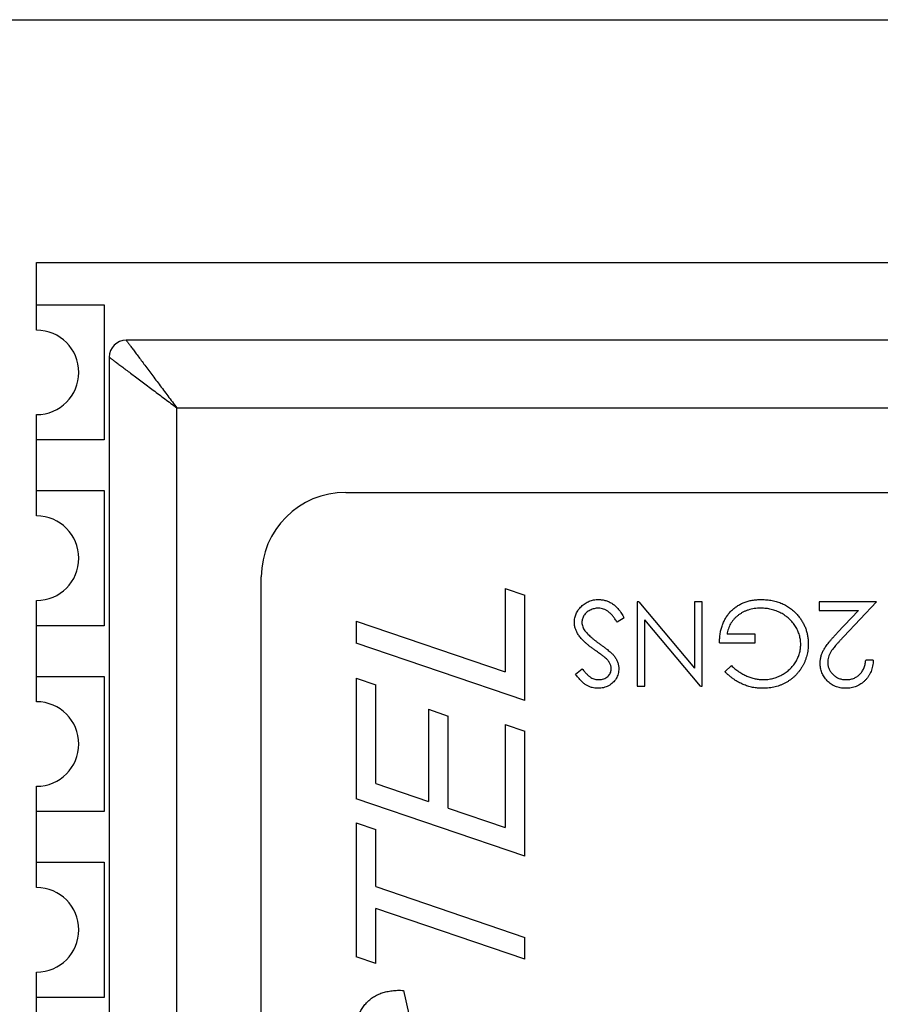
# Model space of a CAD drawing. Header units: millimetres. Extents: x 47 to 165, y 210 to 378.
# Tile 5 of 10: x 102.53 to 107.63, y 318.85 to 324.68. Entities that reach past the tile are written whole.
import ezdxf

# ---------------------------------------------------------------- set-up
doc = ezdxf.new("R2010")
doc.units = ezdxf.units.MM
doc.header["$LTSCALE"] = 0.1
doc.layers.get('0').update_dxf_attribs({"linetype": 'CONTINUOUS'})

msp = doc.modelspace()

# ---------------------------------------------------------------- linework, layer by layer
at = {"color": 7, "linetype": 'Continuous'}
for p, q in [((98.4451, 324.6782), (151.9951, 324.6782)), ((102.6314, 323.24), (112.3314, 323.24)), ((102.6314, 322.84), (102.6314, 323.24)), ((102.6314, 322.99), (103.0314, 322.99)), ((103.0314, 322.99), (103.0314, 322.19)), ((111.8014, 322.78), (103.1614, 322.78)), ((103.0614, 322.68), (103.0614, 313.7)), ((103.4614, 322.38), (111.5014, 322.38)), ((103.4614, 314), (103.4614, 322.38)), ((102.6314, 321.74), (102.6314, 322.34)), ((103.0314, 322.19), (102.6314, 322.19)), ((102.6314, 321.89), (103.0314, 321.89)), ((103.0314, 321.89), (103.0314, 321.09)), ((104.4614, 321.88), (110.5014, 321.88)), ((103.9614, 315), (103.9614, 321.38)), ((105.4051, 321.3112), (105.522, 321.2714)), ((105.4051, 321.3112), (105.4051, 320.8177)), ((105.522, 320.648), (105.522, 321.2714)), ((102.6314, 320.64), (102.6314, 321.24)), ((106.1962, 321.2325), (106.186, 321.2325)), ((106.186, 321.2325), (106.186, 320.7325)), ((106.1962, 321.2325), (106.5258, 320.8399)), ((106.5706, 321.2325), (106.5258, 321.2325)), ((106.5258, 321.2325), (106.5258, 320.8399)), ((106.5706, 320.7325), (106.5706, 321.2325)), ((107.6027, 321.2325), (107.2629, 321.2325)), ((107.2629, 321.2325), (107.2629, 321.1812)), ((107.6027, 321.2325), (107.4088, 321.0256)), ((106.1091, 321.1361), (106.0668, 321.1107)), ((107.2629, 321.1812), (107.4956, 321.1812)), ((107.3705, 321.0477), (107.4956, 321.1812)), ((103.0314, 321.09), (102.6314, 321.09)), ((104.522, 321.1178), (105.4051, 320.8177)), ((104.522, 321.1178), (104.522, 320.9879)), ((106.5612, 320.7325), (106.2309, 321.126)), ((106.2309, 320.7325), (106.2309, 321.126)), ((106.8847, 321.0402), (106.7181, 321.0402)), ((106.8847, 320.9889), (106.8847, 321.0402)), ((105.522, 320.648), (104.522, 320.9879)), ((106.6732, 320.9889), (106.8847, 320.9889)), ((106.7053, 320.8179), (106.7437, 320.8543)), ((107.5835, 320.8864), (107.5386, 320.8864)), ((102.6314, 320.79), (103.0314, 320.79)), ((103.0314, 320.79), (103.0314, 319.99)), ((105.8206, 320.8043), (105.8612, 320.8351)), ((104.522, 320.7801), (104.6389, 320.7403)), ((104.522, 320.7801), (104.522, 320.0658)), ((104.6389, 320.1559), (104.6389, 320.7403)), ((106.186, 320.7325), (106.2309, 320.7325)), ((106.5612, 320.7325), (106.5706, 320.7325)), ((104.9506, 320.5955), (105.0675, 320.5557)), ((104.9506, 320.5955), (104.9506, 320.05)), ((105.0675, 320.0102), (105.0675, 320.5557)), ((105.4051, 320.506), (105.522, 320.4662)), ((105.4051, 320.506), (105.4051, 319.8956)), ((105.522, 319.7259), (105.522, 320.4662)), ((104.6389, 320.1559), (104.9506, 320.05)), ((102.6314, 319.54), (102.6314, 320.14)), ((105.522, 319.7259), (104.522, 320.0658)), ((103.0314, 319.99), (102.6314, 319.99)), ((105.0675, 320.0102), (105.4051, 319.8956)), ((104.522, 319.923), (104.6389, 319.8832)), ((104.522, 319.923), (104.522, 319.1308)), ((104.6389, 319.5455), (104.6389, 319.8832)), ((102.6314, 319.69), (103.0314, 319.69)), ((103.0314, 319.69), (103.0314, 318.89)), ((104.6389, 319.5455), (105.522, 319.2454)), ((105.522, 319.1155), (104.6389, 319.4157)), ((104.6389, 319.091), (104.6389, 319.4157)), ((105.522, 319.1155), (105.522, 319.2454)), ((104.6389, 319.091), (104.522, 319.1308)), ((102.6314, 318.44), (102.6314, 319.04)), ((104.8029, 318.9313), (104.8337, 318.7911)), ((103.0314, 318.89), (102.6314, 318.89))]:
    msp.add_line(p, q, dxfattribs=at)
for centre, radius, start, end in [((102.6314, 322.59), 0.25, 270, 90), ((103.1614, 322.68), 0.1, 90, 180), ((104.4614, 321.38), 0.5, 90, 180), ((102.6314, 321.49), 0.25, 270, 90), ((102.6314, 320.39), 0.25, 270, 90), ((102.6314, 319.29), 0.25, 270, 90)]:
    msp.add_arc(centre, radius, start, end, dxfattribs=at)
for points, knots in [([(103.1614, 322.78), (103.1613, 322.78), (103.1617, 322.7796), (103.1618, 322.7793), (103.1625, 322.7784), (103.1637, 322.7769), (103.1658, 322.7741), (103.169, 322.7699), (103.173, 322.7645), (103.1778, 322.7581), (103.1834, 322.7507), (103.1923, 322.7388), (103.205, 322.7219), (103.222, 322.6993), (103.241, 322.6739), (103.2617, 322.6462), (103.2839, 322.6166), (103.3157, 322.5743), (103.3574, 322.5188), (103.4087, 322.45), (103.4435, 322.4033), (103.4614, 322.38)], [0, 0, 0, 0, 0.000361, 0.001506, 0.003425, 0.006108, 0.013726, 0.024277, 0.037658, 0.053746, 0.072418, 0.093546, 0.142571, 0.199556, 0.263317, 0.332816, 0.407073, 0.485264, 0.650433, 0.823446, 1, 1, 1, 1]), ([(103.0614, 322.68), (103.0614, 322.68), (103.0618, 322.6797), (103.0621, 322.6795), (103.0629, 322.6788), (103.0645, 322.6777), (103.0673, 322.6755), (103.0715, 322.6724), (103.0768, 322.6684), (103.0832, 322.6636), (103.0907, 322.658), (103.1025, 322.6491), (103.1195, 322.6364), (103.1421, 322.6194), (103.1675, 322.6004), (103.1952, 322.5796), (103.2248, 322.5574), (103.2671, 322.5257), (103.3225, 322.4839), (103.3913, 322.4327), (103.438, 322.3978), (103.4614, 322.38)], [0, 0, 0, 0, 0.000359, 0.001503, 0.003421, 0.006104, 0.013723, 0.024275, 0.037657, 0.053746, 0.072418, 0.093547, 0.14257, 0.199554, 0.263315, 0.332814, 0.407072, 0.485263, 0.650433, 0.823446, 1, 1, 1, 1]), ([(105.8142, 321.11), (105.8143, 321.1145), (105.8145, 321.1234), (105.8166, 321.1364), (105.8198, 321.1491), (105.8245, 321.1612), (105.8303, 321.173), (105.8376, 321.1841), (105.846, 321.195), (105.8558, 321.2051), (105.8664, 321.2145), (105.8777, 321.2228), (105.8895, 321.2298), (105.9019, 321.2354), (105.9149, 321.2399), (105.9284, 321.2431), (105.9426, 321.245), (105.9522, 321.2452), (105.9571, 321.2453)], [0, 0, 0, 0, 0.061495, 0.121796, 0.180952, 0.240299, 0.299757, 0.3608, 0.423165, 0.488346, 0.553642, 0.617281, 0.680182, 0.742142, 0.804628, 0.868236, 0.933008, 1, 1, 1, 1]), ([(105.9571, 321.1941), (105.9527, 321.1939), (105.944, 321.1937), (105.9312, 321.1914), (105.9188, 321.1877), (105.9069, 321.1826), (105.896, 321.1764), (105.8862, 321.169), (105.878, 321.1605), (105.8711, 321.1512), (105.8658, 321.1412), (105.8618, 321.1309), (105.8596, 321.1202), (105.8593, 321.113), (105.8591, 321.1093)], [0, 0, 0, 0, 0.091295, 0.180992, 0.270379, 0.360478, 0.448694, 0.532623, 0.614316, 0.694491, 0.772638, 0.849284, 0.923941, 1, 1, 1, 1]), ([(105.9571, 321.2453), (105.9608, 321.2453), (105.9683, 321.2451), (105.9794, 321.2438), (105.9903, 321.242), (106.0008, 321.2391), (106.0111, 321.2356), (106.0211, 321.2313), (106.0309, 321.2262), (106.0404, 321.2203), (106.0498, 321.2134), (106.0587, 321.2054), (106.0677, 321.1965), (106.0764, 321.1865), (106.0849, 321.1754), (106.0932, 321.1633), (106.1013, 321.1501), (106.1065, 321.1408), (106.1091, 321.1361)], [0, 0, 0, 0, 0.057207, 0.113694, 0.169175, 0.224155, 0.278714, 0.333787, 0.389234, 0.445813, 0.503694, 0.564283, 0.627963, 0.694643, 0.765377, 0.839615, 0.917539, 1, 1, 1, 1]), ([(106.0668, 321.1107), (106.0629, 321.1173), (106.0554, 321.1299), (106.0428, 321.147), (106.0298, 321.1614), (106.0162, 321.1733), (106.0022, 321.1826), (105.9876, 321.1892), (105.9725, 321.1933), (105.9622, 321.1938), (105.9571, 321.1941)], [0, 0, 0, 0, 0.159004, 0.304646, 0.438547, 0.562322, 0.677433, 0.786897, 0.893611, 1, 1, 1, 1]), ([(106.6732, 320.9889), (106.6734, 320.9985), (106.6739, 321.0172), (106.6773, 321.0445), (106.6827, 321.0702), (106.69, 321.0945), (106.6996, 321.1173), (106.7112, 321.1385), (106.7251, 321.1582), (106.7408, 321.1763), (106.7583, 321.1925), (106.7773, 321.2067), (106.7978, 321.2187), (106.8197, 321.2285), (106.843, 321.2361), (106.8677, 321.2415), (106.8938, 321.2447), (106.9117, 321.2451), (106.9209, 321.2453)], [0, 0, 0, 0, 0.071272, 0.139493, 0.204635, 0.267406, 0.328446, 0.388397, 0.447734, 0.507392, 0.566768, 0.625478, 0.684067, 0.743248, 0.804033, 0.866499, 0.931723, 1, 1, 1, 1]), ([(106.917, 321.1941), (106.9105, 321.1939), (106.8978, 321.1937), (106.8791, 321.1916), (106.8611, 321.1884), (106.8439, 321.1836), (106.8275, 321.1776), (106.8118, 321.1702), (106.7969, 321.1614), (106.7829, 321.1514), (106.7699, 321.1404), (106.7582, 321.1285), (106.748, 321.1157), (106.739, 321.1022), (106.7317, 321.0879), (106.7256, 321.0727), (106.7209, 321.0568), (106.719, 321.0458), (106.7181, 321.0402)], [0, 0, 0, 0, 0.070637, 0.138708, 0.204939, 0.269469, 0.332671, 0.395498, 0.457967, 0.520867, 0.583068, 0.643278, 0.702549, 0.760882, 0.819471, 0.878256, 0.938485, 1, 1, 1, 1]), ([(107.154, 320.9803), (107.1539, 320.9849), (107.1536, 320.9941), (107.1523, 321.0079), (107.1497, 321.0214), (107.1463, 321.0348), (107.142, 321.048), (107.1367, 321.061), (107.1303, 321.0738), (107.123, 321.0864), (107.1149, 321.0986), (107.1061, 321.1102), (107.0964, 321.1211), (107.086, 321.1313), (107.0749, 321.1409), (107.063, 321.1498), (107.0504, 321.158), (107.0371, 321.1655), (107.0233, 321.1722), (107.0091, 321.1781), (106.9946, 321.183), (106.9797, 321.187), (106.9645, 321.1903), (106.9489, 321.1924), (106.933, 321.1939), (106.9224, 321.194), (106.917, 321.1941)], [0, 0, 0, 0, 0.038996, 0.077886, 0.116658, 0.155425, 0.194361, 0.234007, 0.274295, 0.315417, 0.356772, 0.398061, 0.438867, 0.479803, 0.521246, 0.562815, 0.605269, 0.648388, 0.691709, 0.735134, 0.778356, 0.821651, 0.865516, 0.909726, 0.95452, 1, 1, 1, 1]), ([(106.9209, 321.2453), (106.9265, 321.2453), (106.9377, 321.2451), (106.9541, 321.244), (106.9701, 321.2422), (106.9856, 321.2396), (107.0008, 321.2363), (107.0154, 321.2322), (107.0297, 321.2273), (107.0435, 321.2219), (107.0568, 321.2155), (107.0697, 321.2085), (107.0822, 321.2008), (107.0942, 321.1923), (107.1057, 321.183), (107.1168, 321.173), (107.1275, 321.1623), (107.1342, 321.1546), (107.1375, 321.1508)], [0, 0, 0, 0, 0.069237, 0.136557, 0.202094, 0.266464, 0.329769, 0.391879, 0.453271, 0.514115, 0.57439, 0.634142, 0.693923, 0.754152, 0.81447, 0.875661, 0.937348, 1, 1, 1, 1]), ([(107.1375, 321.1508), (107.1424, 321.1447), (107.1521, 321.1326), (107.1646, 321.1132), (107.1752, 321.0932), (107.1838, 321.0724), (107.1906, 321.0509), (107.1954, 321.0286), (107.1982, 321.0057), (107.1986, 320.9902), (107.1988, 320.9823)], [0, 0, 0, 0, 0.127896, 0.253668, 0.376738, 0.499344, 0.621999, 0.745699, 0.871345, 1, 1, 1, 1]), ([(105.932, 320.9487), (105.9266, 320.9526), (105.9161, 320.9603), (105.9011, 320.9717), (105.8876, 320.983), (105.8754, 320.9939), (105.8644, 321.0044), (105.8547, 321.0146), (105.8464, 321.0245), (105.8373, 321.037), (105.8281, 321.0526), (105.8202, 321.0717), (105.8152, 321.0908), (105.8145, 321.1037), (105.8142, 321.11)], [0, 0, 0, 0, 0.096967, 0.187763, 0.272381, 0.351302, 0.424312, 0.491882, 0.554203, 0.610843, 0.715918, 0.81455, 0.9085, 1, 1, 1, 1]), ([(105.8591, 321.1093), (105.8593, 321.1052), (105.8597, 321.0967), (105.8634, 321.0843), (105.869, 321.0719), (105.8743, 321.0642), (105.877, 321.0602)], [0, 0, 0, 0, 0.234748, 0.475391, 0.728528, 1, 1, 1, 1]), ([(105.877, 321.0602), (105.8793, 321.0574), (105.884, 321.0514), (105.892, 321.0424), (105.9015, 321.0332), (105.9122, 321.0234), (105.9241, 321.0133), (105.9372, 321.0026), (105.9517, 320.9916), (105.9619, 320.9843), (105.9672, 320.9805)], [0, 0, 0, 0, 0.090281, 0.189534, 0.299205, 0.418374, 0.548366, 0.688129, 0.83908, 1, 1, 1, 1]), ([(107.2694, 320.8683), (107.2696, 320.8753), (107.2701, 320.8891), (107.2742, 320.9094), (107.2806, 320.9291), (107.2883, 320.9449), (107.2961, 320.9576), (107.3031, 320.9681), (107.3113, 320.9794), (107.3208, 320.9916), (107.3315, 321.0044), (107.3433, 321.0182), (107.3565, 321.0327), (107.3657, 321.0426), (107.3705, 321.0477)], [0, 0, 0, 0, 0.098701, 0.195671, 0.29242, 0.391339, 0.444459, 0.504225, 0.570348, 0.642914, 0.72229, 0.807923, 0.90047, 1, 1, 1, 1]), ([(107.4088, 321.0256), (107.4041, 321.0207), (107.395, 321.0112), (107.3822, 320.9974), (107.3706, 320.9846), (107.3604, 320.9728), (107.3515, 320.9618), (107.3437, 320.9521), (107.3374, 320.9431), (107.3306, 320.9327), (107.324, 320.92), (107.3183, 320.9045), (107.3148, 320.8886), (107.3144, 320.8778), (107.3142, 320.8723)], [0, 0, 0, 0, 0.110803, 0.212829, 0.306101, 0.390647, 0.466924, 0.534481, 0.593587, 0.644557, 0.7362, 0.825024, 0.911986, 1, 1, 1, 1]), ([(105.9672, 320.9805), (105.9724, 320.9768), (105.9825, 320.9696), (105.9966, 320.959), (106.0091, 320.9493), (106.0202, 320.9404), (106.0297, 320.9323), (106.0377, 320.9251), (106.044, 320.9186), (106.0475, 320.9144), (106.0491, 320.9125)], [0, 0, 0, 0, 0.181535, 0.347082, 0.495568, 0.628357, 0.74552, 0.845831, 0.930782, 1, 1, 1, 1]), ([(107.1988, 320.9823), (107.1988, 320.9764), (107.1986, 320.9648), (107.1968, 320.9474), (107.1942, 320.9304), (107.1903, 320.9136), (107.1854, 320.8972), (107.1793, 320.8811), (107.1723, 320.8653), (107.164, 320.8499), (107.1549, 320.8351), (107.1449, 320.821), (107.1341, 320.8077), (107.1224, 320.7954), (107.11, 320.7837), (107.0967, 320.773), (107.0827, 320.7631), (107.0679, 320.7541), (107.0524, 320.746), (107.0364, 320.7389), (107.0199, 320.733), (107.0029, 320.7281), (106.9853, 320.7244), (106.9673, 320.7217), (106.9488, 320.7199), (106.9363, 320.7198), (106.9299, 320.7197)], [0, 0, 0, 0, 0.04204, 0.083545, 0.124644, 0.165305, 0.206173, 0.246974, 0.288333, 0.32999, 0.371802, 0.412742, 0.453464, 0.493833, 0.534375, 0.574947, 0.615887, 0.657246, 0.699003, 0.740483, 0.782323, 0.824565, 0.86704, 0.910499, 0.954619, 1, 1, 1, 1]), ([(106.9314, 320.771), (106.9363, 320.771), (106.9459, 320.7712), (106.9603, 320.7727), (106.9745, 320.7748), (106.9886, 320.778), (107.0025, 320.7819), (107.0162, 320.7869), (107.0297, 320.7927), (107.0429, 320.7994), (107.0557, 320.8068), (107.0678, 320.8149), (107.0793, 320.8236), (107.0899, 320.833), (107.0998, 320.8431), (107.109, 320.8537), (107.1175, 320.865), (107.125, 320.8769), (107.1318, 320.8891), (107.1377, 320.9017), (107.1428, 320.9143), (107.1467, 320.9272), (107.15, 320.9403), (107.1523, 320.9534), (107.1536, 320.9668), (107.1539, 320.9758), (107.154, 320.9803)], [0, 0, 0, 0, 0.04284, 0.085568, 0.127714, 0.170062, 0.212779, 0.255472, 0.298866, 0.342848, 0.386513, 0.429516, 0.471868, 0.51371, 0.555061, 0.596513, 0.637859, 0.67956, 0.721068, 0.76189, 0.801925, 0.841812, 0.881065, 0.920636, 0.960103, 1, 1, 1, 1]), ([(105.9992, 320.8989), (105.9981, 320.8999), (105.9955, 320.9022), (105.9908, 320.906), (105.9845, 320.9107), (105.9769, 320.9165), (105.9677, 320.9232), (105.9571, 320.9308), (105.9451, 320.9394), (105.9365, 320.9455), (105.932, 320.9487)], [0, 0, 0, 0, 0.052594, 0.124952, 0.218094, 0.333502, 0.468789, 0.624938, 0.801683, 1, 1, 1, 1]), ([(106.0491, 320.9125), (106.0513, 320.9096), (106.0557, 320.9038), (106.0614, 320.8947), (106.0662, 320.8855), (106.0701, 320.876), (106.0733, 320.8664), (106.0755, 320.8565), (106.0768, 320.8465), (106.077, 320.8398), (106.077, 320.8364)], [0, 0, 0, 0, 0.133502, 0.26255, 0.388252, 0.511531, 0.633734, 0.755402, 0.877557, 1, 1, 1, 1]), ([(106.0322, 320.8343), (106.0321, 320.837), (106.032, 320.8424), (106.0305, 320.8503), (106.0284, 320.8582), (106.0252, 320.866), (106.0208, 320.8739), (106.015, 320.8821), (106.0078, 320.8905), (106.0022, 320.896), (105.9992, 320.8989)], [0, 0, 0, 0, 0.107282, 0.216059, 0.322956, 0.434131, 0.553424, 0.686081, 0.83426, 1, 1, 1, 1]), ([(106.7437, 320.8543), (106.7507, 320.8478), (106.7644, 320.8348), (106.7869, 320.8181), (106.8102, 320.8036), (106.8345, 320.7918), (106.859, 320.7826), (106.8834, 320.776), (106.9075, 320.7717), (106.9235, 320.7712), (106.9314, 320.771)], [0, 0, 0, 0, 0.136133, 0.269021, 0.398733, 0.527306, 0.652311, 0.771699, 0.887504, 1, 1, 1, 1]), ([(107.4204, 320.7197), (107.4149, 320.7198), (107.4041, 320.7201), (107.3884, 320.7223), (107.3734, 320.7256), (107.3593, 320.7306), (107.3459, 320.7368), (107.3335, 320.7445), (107.3216, 320.7534), (107.311, 320.7638), (107.3012, 320.775), (107.2928, 320.7869), (107.2855, 320.7993), (107.2796, 320.8121), (107.275, 320.8255), (107.2717, 320.8393), (107.2698, 320.8537), (107.2695, 320.8634), (107.2694, 320.8683)], [0, 0, 0, 0, 0.06948, 0.136525, 0.200801, 0.263983, 0.325711, 0.387271, 0.449493, 0.512955, 0.576266, 0.637575, 0.697901, 0.757558, 0.816588, 0.876646, 0.937286, 1, 1, 1, 1]), ([(107.3142, 320.8723), (107.3143, 320.8689), (107.3145, 320.8622), (107.3161, 320.8524), (107.3185, 320.8428), (107.3219, 320.8337), (107.3264, 320.8249), (107.3319, 320.8165), (107.3382, 320.8084), (107.3456, 320.8008), (107.3536, 320.7939), (107.3621, 320.7877), (107.3712, 320.7825), (107.3806, 320.7783), (107.3905, 320.775), (107.4008, 320.7727), (107.4116, 320.7713), (107.419, 320.7711), (107.4227, 320.771)], [0, 0, 0, 0, 0.061965, 0.122122, 0.180988, 0.239933, 0.299906, 0.359989, 0.421776, 0.486576, 0.551535, 0.615018, 0.677259, 0.73973, 0.80305, 0.866495, 0.931973, 1, 1, 1, 1]), ([(107.5835, 320.8864), (107.5832, 320.8804), (107.5826, 320.8687), (107.5799, 320.8517), (107.5761, 320.8354), (107.5706, 320.82), (107.5639, 320.8053), (107.5557, 320.7915), (107.5461, 320.7785), (107.5353, 320.7664), (107.5234, 320.7554), (107.5107, 320.7459), (107.4973, 320.7378), (107.4833, 320.7311), (107.4685, 320.7261), (107.4531, 320.7223), (107.437, 320.7201), (107.426, 320.7198), (107.4204, 320.7197)], [0, 0, 0, 0, 0.068791, 0.135103, 0.198979, 0.261904, 0.323495, 0.385195, 0.446969, 0.509765, 0.572251, 0.633405, 0.693251, 0.752583, 0.812579, 0.873275, 0.93555, 1, 1, 1, 1]), ([(107.4227, 320.771), (107.4266, 320.7711), (107.4343, 320.7713), (107.4455, 320.7727), (107.4564, 320.7749), (107.4666, 320.7785), (107.4764, 320.7826), (107.4856, 320.7879), (107.4944, 320.794), (107.5026, 320.8011), (107.5101, 320.8091), (107.5167, 320.8179), (107.5225, 320.8275), (107.5276, 320.8377), (107.5317, 320.8488), (107.5348, 320.8607), (107.5373, 320.8732), (107.5382, 320.8819), (107.5386, 320.8864)], [0, 0, 0, 0, 0.06443, 0.12653, 0.186744, 0.245898, 0.304053, 0.362196, 0.420655, 0.480331, 0.540663, 0.600744, 0.661982, 0.72448, 0.789067, 0.856333, 0.926362, 1, 1, 1, 1]), ([(105.9538, 320.7197), (105.948, 320.7199), (105.9362, 320.7203), (105.919, 320.7239), (105.9024, 320.7295), (105.8891, 320.7361), (105.8786, 320.7427), (105.8706, 320.7487), (105.8625, 320.7556), (105.8544, 320.7636), (105.846, 320.7724), (105.8376, 320.7822), (105.829, 320.7928), (105.8235, 320.8004), (105.8206, 320.8043)], [0, 0, 0, 0, 0.107209, 0.213204, 0.318562, 0.426501, 0.48334, 0.543285, 0.607974, 0.677199, 0.750741, 0.828752, 0.91221, 1, 1, 1, 1]), ([(105.8612, 320.8351), (105.8636, 320.8319), (105.8684, 320.8259), (105.8755, 320.8173), (105.8823, 320.8096), (105.889, 320.8028), (105.8951, 320.7966), (105.9011, 320.7914), (105.9069, 320.787), (105.9141, 320.7823), (105.9233, 320.7778), (105.9347, 320.7738), (105.9466, 320.7715), (105.9547, 320.7711), (105.9589, 320.771)], [0, 0, 0, 0, 0.098449, 0.18959, 0.274128, 0.352111, 0.423687, 0.489026, 0.548936, 0.601892, 0.701259, 0.799633, 0.898566, 1, 1, 1, 1]), ([(106.077, 320.8364), (106.0769, 320.8311), (106.0765, 320.8206), (106.0734, 320.8053), (106.0684, 320.7907), (106.0615, 320.777), (106.0527, 320.7644), (106.0423, 320.7529), (106.0301, 320.7431), (106.0166, 320.7347), (106.0019, 320.728), (105.9865, 320.7232), (105.9703, 320.7203), (105.9594, 320.7199), (105.9538, 320.7197)], [0, 0, 0, 0, 0.083771, 0.165751, 0.246237, 0.327404, 0.408726, 0.48963, 0.57161, 0.655742, 0.741224, 0.826577, 0.912004, 1, 1, 1, 1]), ([(105.9589, 320.771), (105.964, 320.7712), (105.974, 320.7715), (105.9881, 320.7752), (106.0009, 320.7808), (106.0118, 320.7888), (106.0209, 320.7984), (106.0275, 320.8094), (106.0314, 320.8215), (106.0319, 320.83), (106.0322, 320.8343)], [0, 0, 0, 0, 0.143031, 0.275822, 0.401869, 0.527875, 0.650459, 0.765964, 0.880809, 1, 1, 1, 1]), ([(106.9299, 320.7197), (106.9247, 320.7198), (106.9145, 320.7199), (106.8992, 320.7211), (106.8842, 320.7229), (106.8693, 320.7253), (106.8548, 320.7287), (106.8404, 320.7327), (106.8263, 320.7374), (106.8124, 320.743), (106.7987, 320.7493), (106.785, 320.7564), (106.7715, 320.7644), (106.758, 320.7734), (106.7446, 320.7832), (106.7314, 320.794), (106.7181, 320.8054), (106.7096, 320.8137), (106.7053, 320.8179)], [0, 0, 0, 0, 0.061617, 0.122179, 0.182216, 0.241864, 0.30096, 0.359969, 0.419033, 0.478069, 0.537993, 0.59896, 0.661321, 0.725248, 0.79122, 0.858746, 0.928318, 1, 1, 1, 1]), ([(104.509, 318.6287), (104.5093, 318.6408), (104.5097, 318.6642), (104.5132, 318.6983), (104.5191, 318.7302), (104.527, 318.7601), (104.5377, 318.7878), (104.5507, 318.8132), (104.5659, 318.8367), (104.5834, 318.8579), (104.6032, 318.8768), (104.6253, 318.8929), (104.6496, 318.9064), (104.6762, 318.9169), (104.7049, 318.9245), (104.7356, 318.9299), (104.7686, 318.9323), (104.7912, 318.9316), (104.8029, 318.9313)], [0, 0, 0, 0, 0.074468, 0.144655, 0.211411, 0.27511, 0.335599, 0.394316, 0.451722, 0.508149, 0.564048, 0.619996, 0.676893, 0.735436, 0.796091, 0.860157, 0.928078, 1, 1, 1, 1])]:
    msp.add_open_spline(points, degree=3, knots=knots, dxfattribs=at)

doc.saveas('drawing.dxf')
